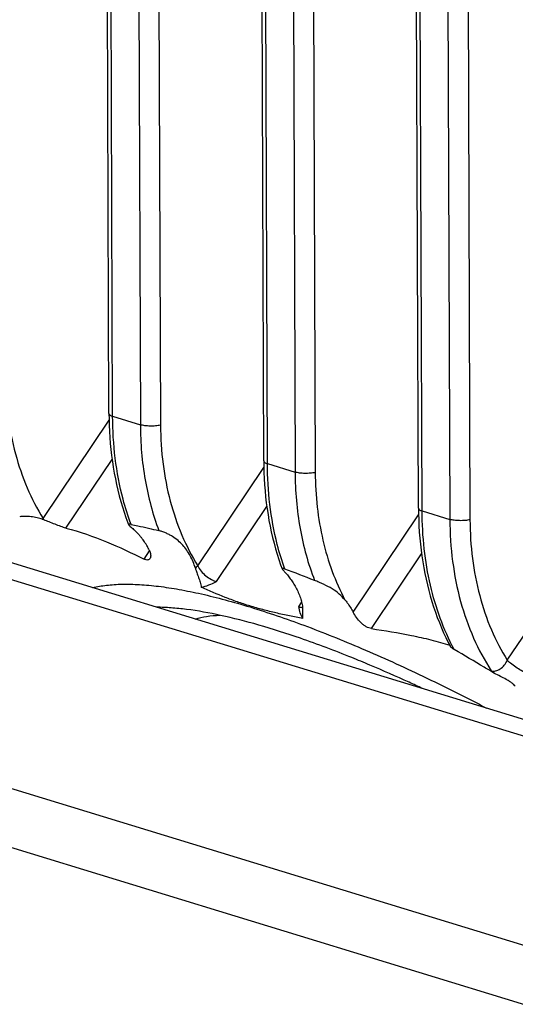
# Model space of a CAD drawing. Header units: millimetres. Extents: x 87 to 484, y 102 to 397.
# Tile 26 of 37: x 396 to 405, y 282 to 299. Entities that reach past the tile are written whole.
import ezdxf

# ---------------------------------------------------------------- set-up
doc = ezdxf.new("R2010")
doc.units = ezdxf.units.MM
doc.header["$LTSCALE"] = 32.67
doc.layers.add('00_COMPONENTS', color=7, linetype='CONTINUOUS')

msp = doc.modelspace()

# ---------------------------------------------------------------- linework, layer by layer
at = {"layer": '00_COMPONENTS'}
for p, q in [((397.831, 292.365), (397.655, 340.686)), ((397.894, 292.319), (397.719, 340.64)), ((398.196, 340.494), (398.372, 292.173)), ((398.543, 340.488), (398.718, 292.167)), ((400.495, 291.55), (400.319, 339.871)), ((400.558, 291.504), (400.383, 339.826)), ((400.86, 339.68), (401.036, 291.358)), ((401.207, 339.674), (401.382, 291.352)), ((403.159, 290.735), (402.983, 339.057)), ((403.222, 290.69), (403.047, 339.011)), ((403.524, 338.865), (403.7, 290.544)), ((403.871, 338.859), (404.046, 290.538)), ((400.899, 288.343), (387.895, 292.32)), ((396.698, 290.56), (397.832, 292.25)), ((397.894, 292.319), (398.372, 292.173)), ((412.235, 284.584), (387.691, 292.091)), ((397.089, 290.393), (397.885, 291.578)), ((399.362, 289.745), (400.496, 291.435)), ((400.558, 291.504), (401.036, 291.358)), ((399.682, 289.472), (400.549, 290.764)), ((402.035, 288.945), (403.16, 290.621)), ((403.222, 290.69), (403.7, 290.544)), ((396.687, 290.544), (396.683, 290.545)), ((396.71, 290.535), (396.687, 290.544)), ((398.439, 289.858), (398.529, 290.003)), ((402.349, 288.662), (403.213, 289.949)), ((404.689, 288.116), (405.824, 289.806)), ((401.099, 289.038), (401.152, 289.124)), ((412.442, 284.813), (400.899, 288.343)), ((391.318, 287.384), (408.634, 282.088)), ((391.546, 286.298), (408.862, 281.002))]:
    msp.add_line(p, q, dxfattribs=at)
for points in [[(397.831, 292.365), (397.832, 292.272), (397.835, 292.166), (397.839, 292.06), (397.846, 291.955), (397.854, 291.851), (397.864, 291.747), (397.876, 291.644), (397.89, 291.542), (397.905, 291.441), (397.922, 291.34), (397.941, 291.241), (397.962, 291.142), (397.985, 291.045), (398.009, 290.949), (398.035, 290.853), (398.063, 290.759), (398.092, 290.667), (398.123, 290.575), (398.156, 290.485), (398.168, 290.454)], [(400.495, 291.55), (400.496, 291.458), (400.499, 291.352), (400.503, 291.246), (400.51, 291.141), (400.518, 291.037), (400.528, 290.933), (400.54, 290.83), (400.554, 290.728), (400.569, 290.626), (400.586, 290.526), (400.605, 290.426), (400.626, 290.328), (400.649, 290.23), (400.673, 290.134), (400.699, 290.038), (400.727, 289.944), (400.756, 289.851), (400.787, 289.76), (400.812, 289.693)], [(403.159, 290.735), (403.16, 290.643), (403.163, 290.537), (403.167, 290.431), (403.174, 290.326), (403.182, 290.222), (403.192, 290.118), (403.204, 290.015), (403.218, 289.913), (403.233, 289.812), (403.25, 289.711), (403.269, 289.612), (403.29, 289.513), (403.313, 289.415), (403.337, 289.319), (403.363, 289.224), (403.391, 289.129), (403.42, 289.037), (403.451, 288.945), (403.484, 288.855), (403.519, 288.766), (403.555, 288.678), (403.593, 288.592), (403.632, 288.508), (403.673, 288.425), (403.709, 288.356)]]:
    msp.add_lwpolyline(points, dxfattribs=at)
for centre, radius, start, end in [((396.425, 290.811), 0.371, 314.1469, 317.4034), ((397.02, 290.699), 0.351, 203.2876, 207.8385), ((394.805, 273.055), 17.699, 68.224, 69.9994), ((406.42, 290.379), 3.162, 230.6011, 231.8982)]:
    msp.add_arc(centre, radius, start, end, dxfattribs=at)
for points, knots in [([(396.054, 292.982), (396.055, 292.758), (396.083, 292.318), (396.205, 291.68), (396.405, 291.089), (396.592, 290.728), (396.698, 290.56)], [0, 0, 0, 0, 0.264872, 0.520505, 0.765678, 1, 1, 1, 1]), ([(397.831, 292.365), (397.831, 292.36), (397.834, 292.353), (397.84, 292.346), (397.851, 292.337), (397.869, 292.328), (397.885, 292.322), (397.894, 292.319)], [0, 0, 0, 0, 0.160068, 0.257184, 0.37018, 0.649085, 1, 1, 1, 1]), ([(398.211, 290.458), (398.158, 290.6), (397.97, 291.202), (397.896, 291.839), (397.894, 292.319)], [0, 0, 0, 0, 0.23887, 1, 1, 1, 1]), ([(398.372, 292.173), (398.373, 291.855), (398.424, 291.235), (398.584, 290.633), (398.69, 290.35)], [0, 0, 0, 0, 0.512896, 1, 1, 1, 1]), ([(398.718, 292.167), (398.691, 292.161), (398.631, 292.152), (398.541, 292.149), (398.453, 292.155), (398.397, 292.166), (398.372, 292.173)], [0, 0, 0, 0, 0.242311, 0.513738, 0.77796, 1, 1, 1, 1]), ([(398.718, 292.167), (398.719, 291.943), (398.747, 291.503), (398.869, 290.865), (399.069, 290.275), (399.256, 289.913), (399.362, 289.745)], [0, 0, 0, 0, 0.264869, 0.520499, 0.765672, 1, 1, 1, 1]), ([(400.495, 291.55), (400.495, 291.546), (400.498, 291.539), (400.504, 291.531), (400.515, 291.523), (400.533, 291.513), (400.549, 291.507), (400.558, 291.504)], [0, 0, 0, 0, 0.160068, 0.257184, 0.37018, 0.649085, 1, 1, 1, 1]), ([(400.859, 289.687), (400.809, 289.826), (400.63, 290.415), (400.56, 291.036), (400.558, 291.504)], [0, 0, 0, 0, 0.239225, 1, 1, 1, 1]), ([(401.036, 291.358), (401.037, 291.032), (401.091, 290.396), (401.259, 289.779), (401.371, 289.492)], [0, 0, 0, 0, 0.513322, 1, 1, 1, 1]), ([(401.382, 291.352), (401.355, 291.346), (401.295, 291.338), (401.205, 291.334), (401.117, 291.34), (401.061, 291.351), (401.036, 291.358)], [0, 0, 0, 0, 0.242311, 0.513738, 0.77796, 1, 1, 1, 1]), ([(401.382, 291.352), (401.383, 291.153), (401.405, 290.76), (401.502, 290.188), (401.661, 289.651), (401.81, 289.315), (401.894, 289.157)], [0, 0, 0, 0, 0.262884, 0.517788, 0.763658, 1, 1, 1, 1]), ([(403.159, 290.735), (403.159, 290.731), (403.162, 290.724), (403.168, 290.716), (403.179, 290.708), (403.197, 290.698), (403.213, 290.692), (403.222, 290.69)], [0, 0, 0, 0, 0.160068, 0.257184, 0.37018, 0.649085, 1, 1, 1, 1]), ([(396.683, 290.545), (396.654, 290.555), (396.59, 290.574), (396.487, 290.591), (396.398, 290.595), (396.333, 290.593), (396.306, 290.591), (396.294, 290.59)], [0, 0, 0, 0, 0.236255, 0.505012, 0.789936, 0.911063, 1, 1, 1, 1]), ([(403.775, 288.302), (403.589, 288.648), (403.383, 289.227), (403.247, 290.04), (403.223, 290.471), (403.222, 290.69)], [0, 0, 0, 0, 0.477988, 0.73428, 1, 1, 1, 1]), ([(397.089, 290.393), (397.06, 290.4), (396.997, 290.422), (396.902, 290.459), (396.805, 290.498), (396.74, 290.523), (396.71, 290.535)], [0, 0, 0, 0, 0.223452, 0.487649, 0.757669, 1, 1, 1, 1]), ([(397.089, 290.393), (397.327, 290.332), (397.786, 290.172), (398.224, 289.964), (398.439, 289.858)], [0, 0, 0, 0, 0.506285, 1, 1, 1, 1]), ([(398.211, 290.458), (398.207, 290.459), (398.201, 290.46), (398.194, 290.461), (398.186, 290.462), (398.18, 290.463), (398.174, 290.462), (398.17, 290.461), (398.167, 290.459), (398.167, 290.456), (398.168, 290.454)], [0, 0, 0, 0, 0.251265, 0.360522, 0.458731, 0.689057, 0.770686, 0.832911, 0.915981, 1, 1, 1, 1]), ([(398.168, 290.454), (398.169, 290.452), (398.172, 290.447), (398.179, 290.44), (398.188, 290.431), (398.203, 290.417), (398.226, 290.397), (398.256, 290.37), (398.289, 290.339), (398.323, 290.305), (398.357, 290.268), (398.379, 290.242), (398.39, 290.229)], [0, 0, 0, 0, 0.022484, 0.054209, 0.094209, 0.141345, 0.253006, 0.382498, 0.524987, 0.676979, 0.835939, 1, 1, 1, 1]), ([(398.211, 290.458), (398.25, 290.45), (398.411, 290.417), (398.57, 290.38), (398.69, 290.35)], [0, 0, 0, 0, 0.247186, 1, 1, 1, 1]), ([(403.7, 290.544), (403.701, 290.301), (403.731, 289.825), (403.867, 289.137), (404.089, 288.501), (404.297, 288.114), (404.413, 287.936)], [0, 0, 0, 0, 0.26544, 0.521282, 0.766253, 1, 1, 1, 1]), ([(404.046, 290.538), (404.019, 290.531), (403.959, 290.523), (403.869, 290.52), (403.781, 290.526), (403.725, 290.536), (403.7, 290.544)], [0, 0, 0, 0, 0.242311, 0.513738, 0.77796, 1, 1, 1, 1]), ([(404.046, 290.538), (404.047, 290.314), (404.075, 289.873), (404.197, 289.236), (404.397, 288.645), (404.584, 288.283), (404.689, 288.116)], [0, 0, 0, 0, 0.264872, 0.520505, 0.765678, 1, 1, 1, 1]), ([(398.522, 290.019), (398.512, 290.038), (398.474, 290.111), (398.428, 290.181), (398.39, 290.229)], [0, 0, 0, 0, 0.257046, 1, 1, 1, 1]), ([(399.318, 289.704), (399.307, 289.741), (399.281, 289.814), (399.231, 289.917), (399.172, 290.013), (399.103, 290.101), (399.02, 290.182), (398.939, 290.241), (398.865, 290.282), (398.806, 290.311), (398.747, 290.334), (398.708, 290.346), (398.69, 290.35)], [0, 0, 0, 0, 0.122903, 0.244142, 0.363233, 0.481416, 0.602033, 0.730467, 0.799368, 0.870987, 0.941355, 1, 1, 1, 1]), ([(398.522, 290.019), (398.529, 290.005), (398.54, 289.976), (398.55, 289.935), (398.549, 289.899), (398.542, 289.877), (398.537, 289.869)], [0, 0, 0, 0, 0.309377, 0.579623, 0.80884, 1, 1, 1, 1]), ([(398.537, 289.869), (398.533, 289.862), (398.522, 289.85), (398.497, 289.842), (398.468, 289.845), (398.449, 289.853), (398.439, 289.858)], [0, 0, 0, 0, 0.215033, 0.433451, 0.688774, 1, 1, 1, 1]), ([(399.362, 289.745), (399.358, 289.741), (399.344, 289.727), (399.329, 289.714), (399.318, 289.704)], [0, 0, 0, 0, 0.24474, 1, 1, 1, 1]), ([(399.318, 289.704), (399.325, 289.678), (399.343, 289.625), (399.373, 289.544), (399.398, 289.474), (399.413, 289.418), (399.418, 289.389), (399.418, 289.375)], [0, 0, 0, 0, 0.237231, 0.490022, 0.748455, 0.87689, 1, 1, 1, 1]), ([(399.362, 289.745), (399.376, 289.712), (399.416, 289.648), (399.497, 289.569), (399.575, 289.517), (399.637, 289.487), (399.667, 289.476), (399.682, 289.472)], [0, 0, 0, 0, 0.248721, 0.518046, 0.779341, 0.896632, 1, 1, 1, 1]), ([(400.859, 289.687), (400.851, 289.69), (400.84, 289.694), (400.827, 289.697), (400.82, 289.699), (400.815, 289.699), (400.812, 289.698), (400.811, 289.696), (400.811, 289.694), (400.812, 289.693)], [0, 0, 0, 0, 0.468664, 0.639006, 0.765924, 0.852434, 0.906181, 0.946489, 1, 1, 1, 1]), ([(400.812, 289.693), (400.812, 289.691), (400.815, 289.687), (400.82, 289.68), (400.827, 289.672), (400.839, 289.659), (400.856, 289.64), (400.879, 289.615), (400.903, 289.586), (400.937, 289.544), (400.979, 289.486), (401.027, 289.41), (401.071, 289.328), (401.111, 289.239), (401.134, 289.177), (401.145, 289.145)], [0, 0, 0, 0, 0.009639, 0.023093, 0.039867, 0.059455, 0.105411, 0.158281, 0.216228, 0.277984, 0.409614, 0.548831, 0.693724, 0.843917, 1, 1, 1, 1]), ([(397.549, 289.368), (397.628, 289.386), (397.796, 289.415), (398.066, 289.431), (398.366, 289.424), (398.694, 289.393), (399.05, 289.338), (399.432, 289.26), (399.839, 289.158), (400.429, 288.988), (401.218, 288.717), (402.21, 288.317), (403.259, 287.84), (403.97, 287.483), (404.332, 287.293)], [0, 0, 0, 0, 0.033581, 0.071072, 0.112681, 0.158502, 0.208553, 0.262788, 0.321115, 0.383404, 0.519177, 0.668526, 0.829526, 1, 1, 1, 1]), ([(399.418, 289.375), (399.463, 289.383), (399.553, 289.412), (399.638, 289.451), (399.682, 289.472)], [0, 0, 0, 0, 0.486881, 1, 1, 1, 1]), ([(401.171, 288.839), (401.093, 288.853), (400.937, 288.881), (400.707, 288.931), (400.481, 288.987), (400.259, 289.05), (400.042, 289.121), (399.76, 289.225), (399.553, 289.313), (399.418, 289.375)], [0, 0, 0, 0, 0.129322, 0.257476, 0.384288, 0.509779, 0.633957, 0.756937, 1, 1, 1, 1]), ([(401.894, 289.157), (401.864, 289.193), (401.796, 289.263), (401.671, 289.353), (401.55, 289.415), (401.447, 289.46), (401.396, 289.482), (401.371, 289.492)], [0, 0, 0, 0, 0.225763, 0.464375, 0.732231, 0.873889, 1, 1, 1, 1]), ([(401.127, 288.496), (400.89, 288.578), (400.435, 288.724), (399.781, 288.892), (399.275, 288.984), (398.906, 289.021), (398.735, 289.029), (398.653, 289.03)], [0, 0, 0, 0, 0.296622, 0.563176, 0.79789, 0.903033, 1, 1, 1, 1]), ([(401.099, 289.038), (401.112, 289.034), (401.135, 289.028), (401.159, 289.027), (401.169, 289.029)], [0, 0, 0, 0, 0.565338, 1, 1, 1, 1]), ([(401.171, 288.839), (401.15, 288.867), (401.121, 288.933), (401.106, 289.003), (401.099, 289.038)], [0, 0, 0, 0, 0.486892, 1, 1, 1, 1]), ([(401.17, 288.962), (401.171, 288.992), (401.17, 289.054), (401.156, 289.115), (401.145, 289.145)], [0, 0, 0, 0, 0.488568, 1, 1, 1, 1]), ([(401.894, 289.157), (401.908, 289.141), (401.96, 289.074), (402.006, 289.002), (402.035, 288.945)], [0, 0, 0, 0, 0.244789, 1, 1, 1, 1]), ([(399.315, 288.827), (399.38, 288.847), (399.52, 288.877), (399.662, 288.89), (399.738, 288.894)], [0, 0, 0, 0, 0.470619, 1, 1, 1, 1]), ([(401.171, 288.839), (401.168, 288.85), (401.167, 288.866), (401.167, 288.887), (401.167, 288.908), (401.168, 288.933), (401.169, 288.952), (401.17, 288.962)], [0, 0, 0, 0, 0.26734, 0.395552, 0.520396, 0.762938, 1, 1, 1, 1]), ([(402.349, 288.662), (402.317, 288.667), (402.269, 288.686), (402.211, 288.726), (402.153, 288.777), (402.092, 288.849), (402.052, 288.913), (402.035, 288.945)], [0, 0, 0, 0, 0.221716, 0.34874, 0.48208, 0.751703, 1, 1, 1, 1]), ([(402.349, 288.662), (402.58, 288.628), (402.923, 288.572), (403.373, 288.472), (403.592, 288.41), (403.699, 288.376)], [0, 0, 0, 0, 0.506589, 0.755422, 1, 1, 1, 1]), ([(402.322, 288.035), (402.22, 288.078), (401.825, 288.241), (401.425, 288.393), (401.127, 288.496)], [0, 0, 0, 0, 0.260834, 1, 1, 1, 1]), ([(403.775, 288.302), (403.76, 288.31), (403.74, 288.323), (403.719, 288.343), (403.712, 288.352), (403.709, 288.356)], [0, 0, 0, 0, 0.597129, 0.826658, 1, 1, 1, 1]), ([(404.469, 287.891), (404.411, 287.926), (404.18, 288.064), (403.949, 288.201), (403.775, 288.302)], [0, 0, 0, 0, 0.25438, 1, 1, 1, 1]), ([(403.228, 287.631), (403.152, 287.667), (402.852, 287.806), (402.549, 287.939), (402.322, 288.035)], [0, 0, 0, 0, 0.255832, 1, 1, 1, 1]), ([(404.413, 287.936), (404.425, 287.932), (404.45, 287.928), (404.489, 287.932), (404.529, 287.945), (404.582, 287.975), (404.641, 288.03), (404.676, 288.086), (404.689, 288.116)], [0, 0, 0, 0, 0.101557, 0.210305, 0.327635, 0.453207, 0.721724, 1, 1, 1, 1]), ([(405.04, 287.888), (405.027, 287.893), (404.998, 287.904), (404.936, 287.934), (404.857, 287.981), (404.768, 288.044), (404.713, 288.092), (404.689, 288.116)], [0, 0, 0, 0, 0.103617, 0.222081, 0.487207, 0.759066, 1, 1, 1, 1]), ([(404.827, 287.669), (404.819, 287.68), (404.798, 287.702), (404.761, 287.732), (404.718, 287.76), (404.654, 287.797), (404.57, 287.839), (404.502, 287.873), (404.469, 287.891)], [0, 0, 0, 0, 0.098306, 0.211755, 0.33559, 0.465547, 0.732995, 1, 1, 1, 1])]:
    msp.add_open_spline(points, degree=3, knots=knots, dxfattribs=at)

doc.saveas('drawing.dxf')
